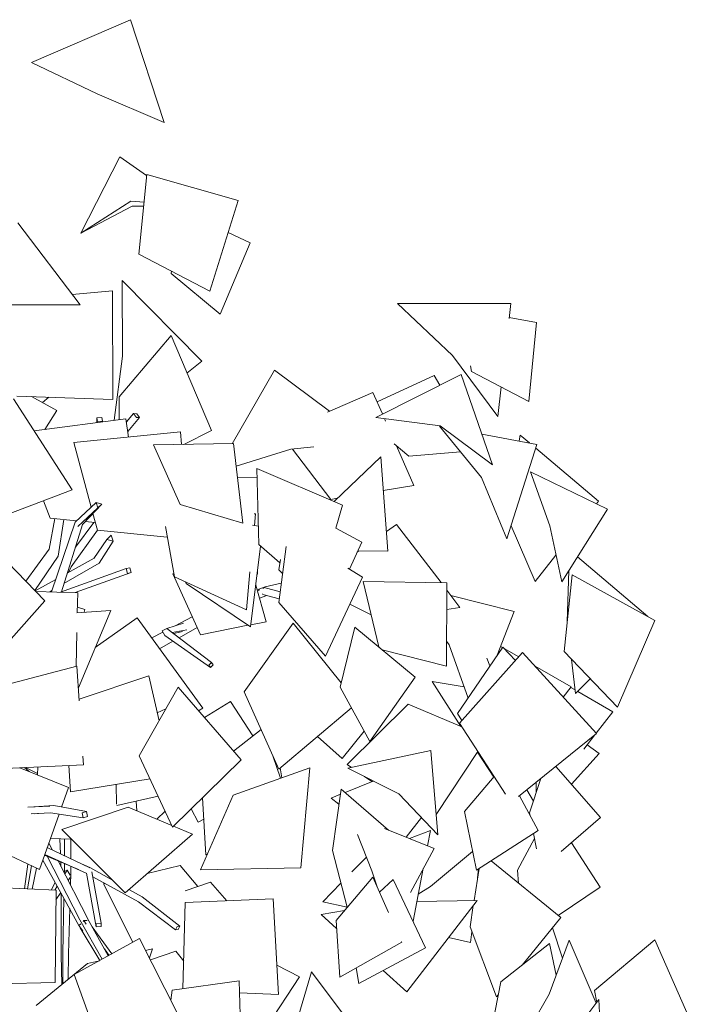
# Model space of a CAD drawing. Header units: millimetres. Extents: x -2624 to 101766, y -16 to 109490.
# Tile 48 of 151: x 33134 to 34945, y 70321 to 72967. Entities that reach past the tile are written whole.
import ezdxf

# ---------------------------------------------------------------- set-up
doc = ezdxf.new("R2010")
doc.units = ezdxf.units.MM
doc.header["$MEASUREMENT"] = 0
doc.layers.add('Nouveau_VRD _ Végétation.VRD', color=7, linetype='Continuous')

# ---------------------------------------------------------------- blocks, each defined once
blk = doc.blocks.new('Élément de coupe_1483')
at = {"layer": 'Nouveau_VRD _ Végétation.VRD', "color": 7, "linetype": 'Continuous', "lineweight": 15}
for p, q in [((33165.9, 72852.5), (33432.6, 72967.3)), ((33432.6, 72967.3), (33522.5, 72691.2)), ((33165.9, 72852.5), (33342.6, 72768.3)), ((33522.5, 72691.2), (33342.6, 72768.3)), ((33298.6, 72393.5), (33403.8, 72598.2)), ((33403.8, 72598.2), (33475.7, 72548.2)), ((33475.9, 72550.7), (33455, 72336.6)), ((33721.5, 72481.3), (33475.9, 72550.7)), ((33298.6, 72393.5), (33433.3, 72479.9)), ((33468.7, 72477), (33433.3, 72479.9)), ((33721.5, 72481.3), (33645.9, 72237.5)), ((33436.7, 72466.1), (33298.6, 72393.5)), ((33436.7, 72466.1), (33467.7, 72466.3)), ((33129.7, 72420.9), (33296.9, 72200.4)), ((33753.6, 72367.6), (33694.7, 72394.9)), ((33753.6, 72367.6), (33673.5, 72175.4)), ((33645.9, 72237.5), (33455, 72336.6)), ((33542.7, 72291.1), (33541.9, 72285.3)), ((33673.5, 72175.4), (33541.9, 72285.3)), ((33410.1, 72266.3), (33624.2, 72049.1)), ((33410.1, 72266.3), (33411.1, 72062.6)), ((33384.2, 72238.2), (33275.6, 72228.5)), ((33384.2, 72238.2), (33385.1, 71946.6)), ((34149.8, 72204.6), (34455.1, 72204)), ((34149.8, 72204.6), (34297.7, 72064.3)), ((34455.1, 72204), (34450.4, 72164)), ((33296.9, 72200.4), (33107, 72201.1)), ((34524, 72152.9), (34450.7, 72166.7)), ((34524, 72152.9), (34503.2, 71940.9)), ((33541.3, 72118), (33402.1, 71953.7)), ((33541.3, 72118), (33649.9, 71862.7)), ((33388.4, 71890.6), (33411.1, 72062.6)), ((33624.2, 72049.1), (33584, 72017.5)), ((34419.5, 71900.8), (34297.7, 72064.3)), ((33705.6, 71827.6), (33819.1, 72024.9)), ((33819.1, 72024.9), (33967.1, 71915)), ((34346.4, 72036.7), (34349.4, 72022)), ((34503.2, 71940.9), (34349.4, 72022)), ((34091.5, 71898.3), (34321.1, 72013.8)), ((34095.4, 71939.7), (34248.9, 72010.5)), ((34248.9, 72010.5), (34263.7, 71984.9)), ((34321.1, 72013.8), (34405.3, 71771)), ((34084.1, 71965.2), (33961.6, 71912.7)), ((34084.1, 71965.2), (34109.6, 71907.4)), ((34428.8, 71980.1), (34419.5, 71900.8)), ((33118.1, 71948.5), (33275.8, 71703.3)), ((33385.1, 71946.6), (33126.3, 71955.4)), ((33166.5, 71954), (33234, 71917)), ((33195.7, 71938), (33213.2, 71952.4)), ((33402.1, 71892.4), (33402.1, 71953.7)), ((33234, 71917), (33202.2, 71865.8)), ((33420, 71894.8), (33173.7, 71862)), ((33341.7, 71884.4), (33341.8, 71896.9)), ((33355.3, 71898), (33341.8, 71896.9)), ((33341.8, 71896.9), (33343.4, 71887.2)), ((33343.4, 71887.2), (33356.9, 71888.3)), ((33356.9, 71888.3), (33355.3, 71898)), ((33356.9, 71886.4), (33356.9, 71888.3)), ((33420, 71894.8), (33426.8, 71845.4)), ((33421.2, 71886.1), (33440.6, 71908.4)), ((33424.7, 71860.3), (33456.4, 71898)), ((33448.9, 71908.1), (33440.6, 71908.4)), ((33440.6, 71908.4), (33448.1, 71898.3)), ((33448.1, 71898.3), (33456.4, 71898)), ((33456.4, 71898), (33448.9, 71908.1)), ((34091.5, 71898.3), (34265, 71875.6)), ((34115, 71895.2), (34118, 71888.4)), ((33567, 71859.4), (33279.7, 71830.6)), ((33567, 71859.4), (33569.3, 71825.6)), ((33649.9, 71862.7), (33576.1, 71825.7)), ((34263.3, 71874.6), (34267.3, 71873.9)), ((34263.3, 71874.6), (34375.9, 71736.7)), ((34405.3, 71771), (34265, 71875.6)), ((34376.7, 71853.5), (34524.9, 71825.8)), ((34479.9, 71850.3), (34476.7, 71834.8)), ((34479.9, 71850.3), (34504.5, 71829.6)), ((33279.7, 71830.6), (33326.4, 71656.9)), ((33709.1, 71827.7), (33493.9, 71824.4)), ((33493.9, 71824.4), (33565.8, 71664.4)), ((33709.1, 71827.7), (33733.9, 71613.9)), ((33716.2, 71767), (33863.3, 71812.5)), ((33925.3, 71819.3), (33863.3, 71812.5)), ((33867.5, 71813), (33970.9, 71677.7)), ((34141.2, 71827), (34180.3, 71794.4)), ((34147.4, 71821.9), (34194.3, 71715.5)), ((34319.5, 71805.7), (34180.3, 71794.4)), ((34524.9, 71825.8), (34444.1, 71572.2)), ((34521.5, 71815.2), (34690.5, 71673)), ((34104.9, 71792), (33980.3, 71672.9)), ((34104.9, 71792), (34124.4, 71539)), ((34002.6, 71662.5), (33771.9, 71760.5)), ((33771.9, 71760.5), (33777.5, 71556.4)), ((33772.5, 71737.9), (33719.6, 71736.8)), ((34444.1, 71572.2), (34375.9, 71736.7)), ((34507.2, 71752.1), (34714.8, 71651.4)), ((34507.2, 71752.1), (34559.2, 71607)), ((33275.8, 71703.3), (33084.3, 71631.2)), ((34194.3, 71715.5), (34111.8, 71701.6)), ((33198.3, 71674.1), (33216.2, 71627.5)), ((33988.4, 71680.7), (33970.9, 71677.7)), ((33283.9, 71617), (33340.3, 71669.8)), ((33290.3, 71605.3), (33344.7, 71655)), ((33303.2, 71610.3), (33354.9, 71664.9)), ((33340.3, 71669.8), (33344.7, 71655)), ((33354.9, 71664.9), (33340.3, 71669.8)), ((33344.7, 71655), (33354.9, 71664.9)), ((33733.9, 71613.9), (33565.8, 71664.4)), ((33979.7, 71672.2), (33980.3, 71672.9)), ((34002.6, 71662.5), (33984.2, 71600.3)), ((34714.8, 71651.4), (34591.7, 71456.3)), ((34690.5, 71673), (34684.9, 71665.9)), ((33214.1, 71544.1), (33228.8, 71626.2)), ((33287.5, 71620.5), (33216.2, 71627.5)), ((33238, 71524.9), (33253.5, 71623.8)), ((33331, 71639.7), (33343.2, 71594.7)), ((33768.5, 71638.8), (33765.2, 71639.3)), ((33768.5, 71638.8), (33765.5, 71607.5)), ((33220, 71429), (33283.9, 71617)), ((33246.6, 71429.3), (33303.2, 71610.3)), ((33272.7, 71496.2), (33343.6, 71594.7)), ((33284.3, 71549.8), (33333.6, 71615.9)), ((33337.6, 71615.6), (33310.7, 71618.2)), ((33531.3, 71576.6), (33343.2, 71594.7)), ((33526.1, 71605.2), (33550.8, 71469.6)), ((33760.5, 71608.4), (33776.1, 71605.5)), ((34053.9, 71562.6), (33984.2, 71600.3)), ((34120.4, 71591.6), (34147.3, 71610.7)), ((34147.3, 71610.7), (34267.1, 71454)), ((34519.9, 71457), (34455.2, 71607.1)), ((34591.7, 71456.3), (34559.2, 71607)), ((33036, 71576.4), (33201.8, 71405.4)), ((33333.6, 71519), (33368.5, 71570.3)), ((33380.1, 71581.8), (33368.5, 71570.3)), ((33368.5, 71570.3), (33385.4, 71565.5)), ((33385.4, 71565.5), (33380.1, 71581.8)), ((33151, 71457.8), (33214.1, 71544.1)), ((33348.5, 71506.1), (33385.4, 71565.5)), ((33782.1, 71552.3), (33754.7, 71334.9)), ((33834.1, 71506.9), (33777.5, 71556.4)), ((33850.4, 71551.5), (33831, 71400.7)), ((34053.9, 71562.6), (34020.6, 71490.5)), ((33174.9, 71433.1), (33238, 71524.9)), ((33262.5, 71479.9), (33334.3, 71520)), ((33835.6, 71516.2), (33831.3, 71488.6)), ((34041.6, 71536), (34046.2, 71539.3)), ((34124.4, 71539), (34043.1, 71539.3)), ((34576.1, 71528.3), (34519.9, 71457)), ((34634.2, 71523.7), (34823.1, 71362.8)), ((33243.9, 71428.3), (33420.7, 71491.7)), ((33253.5, 71451.3), (33348.5, 71506.1)), ((33265.7, 71481.7), (33272.7, 71496.2)), ((33430.5, 71494.1), (33420.7, 71491.7)), ((33420.7, 71491.7), (33424.5, 71478.7)), ((33434.3, 71481), (33430.5, 71494.1)), ((33841.1, 71479), (33831.3, 71488.6)), ((34056.4, 71468.8), (34016.6, 71492.9)), ((33176.3, 71431.7), (33231.4, 71462.5)), ((33284, 71427.1), (33434.3, 71481)), ((33424.5, 71478.7), (33434.3, 71481)), ((33549.1, 71479), (33545.7, 71477.8)), ((33545.7, 71477.8), (33620.1, 71313.9)), ((33743.7, 71381.3), (33550.8, 71469.6)), ((33753.5, 71483.3), (33743.7, 71381.3)), ((33773.4, 71477), (33772.6, 71477.1)), ((33773.7, 71485.6), (33773.4, 71477)), ((34056.4, 71468.8), (33956.5, 71256.1)), ((34619.4, 71475), (34597.7, 71268.9)), ((34610.8, 71486.5), (34606.1, 71348.3)), ((34842, 71352.4), (34619.4, 71475)), ((33580.6, 71455.9), (33581.8, 71452)), ((33754.7, 71334.9), (33581.8, 71452)), ((33768.9, 71447.1), (33796.6, 71349.1)), ((33772.4, 71434.6), (33794.4, 71442.5)), ((33792, 71441.3), (33787.7, 71438.4)), ((33792, 71441.3), (33834.7, 71429.5)), ((33794.4, 71442.5), (33837.6, 71452.3)), ((34282.7, 71453.8), (34058.2, 71457)), ((34058.2, 71457), (34099.5, 71281.1)), ((34282.7, 71453.8), (34281.6, 71229.3)), ((33290.5, 71426.9), (33177.7, 71430.3)), ((33215.2, 71429.2), (33221.2, 71432.6)), ((33290.5, 71426.9), (33289.3, 71373.2)), ((33773.1, 71432.2), (33779.8, 71434.4)), ((33778.7, 71412.4), (33795.7, 71419)), ((33787.1, 71423.8), (33787.9, 71422.6)), ((33787.9, 71422.6), (33832.2, 71410.3)), ((33795.7, 71419), (33798.3, 71419.7)), ((34282.6, 71433.7), (34317.9, 71387.6)), ((34293.4, 71419.6), (34463.6, 71376.1)), ((33201.8, 71405.4), (33044, 71227)), ((33309.9, 71381.9), (33289.6, 71387.8)), ((33956.5, 71256.1), (33831, 71400.7)), ((34022.2, 71396), (34079.3, 71367.2)), ((34317.9, 71387.6), (34282.4, 71381.7)), ((33379.7, 71379), (33287.6, 71373.1)), ((33379.7, 71379), (33292.2, 71171.1)), ((33309.9, 71381.9), (33307.4, 71374.3)), ((33450.5, 71359.5), (33337.7, 71279.3)), ((33626.6, 71116.5), (33450.5, 71359.5)), ((33552.2, 71338.1), (33598.2, 71362.1)), ((34463.6, 71376.1), (34417.8, 71258.9)), ((33529.9, 71330.9), (33517.6, 71324.2)), ((33574.6, 71345.2), (33529.9, 71330.9)), ((33529.9, 71330.9), (33649.8, 71239.4)), ((33562.7, 71305.9), (33611.3, 71333.2)), ((33748, 71339.4), (33620.1, 71313.9)), ((33870, 71345.5), (33737.7, 71160.3)), ((33796.6, 71349.1), (33755.5, 71340.9)), ((33998.5, 71184.4), (33870, 71345.5)), ((34035.5, 71334.5), (33995.7, 71173)), ((34035.5, 71334.5), (34197.6, 71199.5)), ((34842, 71352.4), (34741.1, 71119.2)), ((33288, 71319.9), (33285.9, 71229)), ((33489.7, 71305.4), (33519.4, 71320.9)), ((33517.6, 71324.2), (33524.4, 71311.6)), ((33524.4, 71311.6), (33647.8, 71226.2)), ((33583.5, 71327.2), (33544.4, 71319.8)), ((33568.5, 71321.5), (33548.2, 71317)), ((33568.5, 71321.5), (33571.8, 71322.7)), ((33510.6, 71276.5), (33546.2, 71296.5)), ((34281.9, 71297.1), (34289.2, 71286.6)), ((34339.9, 71143.9), (34289.2, 71286.6)), ((34433, 71280.9), (34311.6, 71102.2)), ((34427, 71282.6), (34432.2, 71279.7)), ((34467.1, 71244.8), (34433, 71280.9)), ((34436.5, 71277.2), (34475.9, 71254.6)), ((34281.6, 71229.3), (34108.8, 71273.4)), ((34486.3, 71266.3), (34316.6, 71076.5)), ((34390.4, 71250.7), (34398.7, 71230.3)), ((34685.1, 71048.1), (34486.3, 71266.3)), ((34741.1, 71119.2), (34597.7, 71268.9)), ((33288.3, 71229.6), (33072.3, 71172.9)), ((33294.5, 71136.6), (33288.3, 71229.6)), ((33649.8, 71239.4), (33642.7, 71232.5)), ((33642.7, 71232.5), (33647.8, 71226.2)), ((33647.8, 71226.2), (33654.9, 71233.1)), ((33654.9, 71233.1), (33649.8, 71239.4)), ((34520, 71229.3), (34616.7, 71173.7)), ((34629, 71155.8), (34618, 71247.6)), ((33481.8, 71203.7), (33294.3, 71140.5)), ((33509, 71082.3), (33481.8, 71203.7)), ((34197.6, 71199.5), (34075.7, 71027.2)), ((33560.6, 71172.8), (33455.9, 70988.9)), ((33729.7, 70977.7), (33560.6, 71172.8)), ((34075.7, 71027.2), (33995.7, 71173)), ((34243.6, 71188.5), (34329.1, 71174.3)), ((34243.6, 71188.5), (34320.6, 71067.3)), ((34616.7, 71173.7), (34595.8, 71146.1)), ((34615.9, 71172.5), (34627.8, 71165.6)), ((34668.2, 71195.3), (34629, 71155.8)), ((33831, 70952.8), (33737.7, 71160.3)), ((34634.7, 71161.6), (34728.6, 71106.9)), ((33700.9, 71134.8), (33631.4, 71091.1)), ((33760.9, 71041.8), (33700.9, 71134.8)), ((34014.9, 70964.9), (34178.4, 71127.4)), ((34323.3, 71066.1), (34178.4, 71127.4)), ((33527.5, 71114.7), (33504.2, 71103.8)), ((33626.6, 71116.5), (33615.2, 71109.8)), ((34026.4, 71117.2), (33831, 70952.8)), ((34322.8, 71083.4), (34311.6, 71102.2)), ((34728.6, 71106.9), (34684.2, 71049)), ((34440.5, 70885.6), (34316.6, 71076.5)), ((33783.2, 71059.2), (33709.2, 71001.2)), ((33764, 71044.2), (33759.6, 71043.8)), ((34001.6, 70981.1), (33935.2, 71040.4)), ((34060.5, 71054.9), (34001.6, 70981.1)), ((34685.1, 71048.1), (34475.6, 70879.4)), ((34680.9, 71044.7), (34651.3, 71006.1)), ((34660.2, 71017.8), (34692.3, 70995.2)), ((33306.1, 70964.5), (33304.5, 70987.5)), ((33545.2, 70797), (33455.9, 70988.9)), ((33835.8, 70928.2), (33815.1, 70988.2)), ((34017, 70955.2), (34239.7, 71002.8)), ((34239.7, 71002.8), (34258.7, 70775.8)), ((34254.2, 70830.4), (34366.1, 71000.3)), ((34408.7, 70931.4), (34364.9, 70998.4)), ((34692.3, 70995.2), (34617.7, 70911.9)), ((33306.1, 70964.5), (33040.6, 70951.9)), ((33182.1, 70937.1), (33182.8, 70958.6)), ((33270.8, 70891.9), (33266.8, 70962.6)), ((33729.7, 70977.7), (33545.2, 70797)), ((34026.1, 70957.1), (34014.9, 70964.9)), ((34575.6, 70959.9), (34695.5, 70823.1)), ((34576.5, 70958.9), (34577.3, 70961.3)), ((33265.6, 70903.2), (33134.7, 70956.4)), ((33147.3, 70957), (33160, 70946.1)), ((33182.2, 70941.3), (33150, 70957.1)), ((33914.3, 70956.4), (33708.3, 70882.4)), ((33835, 70956.2), (33839.2, 70929.4)), ((33914.3, 70956.4), (33890.5, 70687.4)), ((34017, 70955.2), (34153.3, 70886.4)), ((34080.9, 70919.2), (34061, 70933)), ((34409.9, 70932.8), (34329.8, 70839)), ((33484.9, 70926.6), (33270.8, 70891.9)), ((33394.5, 70858.6), (33394.1, 70911.9)), ((34009, 70890.2), (34085, 70920.8)), ((34535.8, 70927.9), (34505.3, 70835.7)), ((34522.6, 70917.3), (34523.1, 70889.5)), ((33247.2, 70850.9), (33265.6, 70903.2)), ((33506.5, 70880), (33395.9, 70855.4)), ((33620.5, 70682), (33708.3, 70882.4)), ((33971.6, 70875.1), (33996.5, 70885.1)), ((33998.5, 70899.2), (33974.9, 70733.9)), ((33998.5, 70899.2), (34125.9, 70789)), ((34258.7, 70775.8), (34153.3, 70886.4)), ((34528.3, 70787.9), (34478, 70881.3)), ((34497.6, 70897.1), (34515.6, 70866.8)), ((33156.7, 70850.4), (33215.6, 70852.9)), ((33172.6, 70851.1), (33225.8, 70854.7)), ((33225.8, 70854.7), (33313.8, 70839.2)), ((33449.6, 70840.2), (33447.7, 70866.9)), ((33634.5, 70722.1), (33625.8, 70876)), ((33992.7, 70858.7), (33971.6, 70875.1)), ((33165.3, 70832.2), (33217.5, 70835.6)), ((33174.7, 70832.5), (33184.6, 70833.4)), ((33187.9, 70682.9), (33240.5, 70832)), ((33217.5, 70835.6), (33304.9, 70822.1)), ((33247.9, 70790.1), (33425.6, 70850.2)), ((33313.8, 70839.2), (33302.3, 70835.4)), ((33302.3, 70835.4), (33304.9, 70822.1)), ((33316.4, 70825.8), (33313.8, 70839.2)), ((33543.3, 70801.1), (33425.6, 70850.2)), ((33503.1, 70817.9), (33525.4, 70839.5)), ((33614.4, 70810.6), (33595.5, 70846.3)), ((34362.3, 70680.7), (34329.8, 70839)), ((34506.9, 70827.7), (34505.3, 70835.7)), ((33304.9, 70822.1), (33316.4, 70825.8)), ((33629.1, 70818.1), (33614.4, 70810.6)), ((34214.4, 70822.3), (34173.2, 70769.8)), ((34695.5, 70823.1), (34590.1, 70730.9)), ((33187.9, 70682.9), (32975.8, 70780.8)), ((33417.7, 70620.4), (33247.9, 70790.1)), ((33598.8, 70777.9), (33417.7, 70620.4)), ((33598.8, 70777.9), (33547.5, 70799.3)), ((34042.2, 70777.2), (34081.5, 70679.1)), ((34114.8, 70793.5), (34248.2, 70739.3)), ((34239.1, 70787.8), (34182.7, 70765.9)), ((34239.1, 70787.8), (34231.1, 70746.3)), ((34528.3, 70787.9), (34362.3, 70680.7)), ((34523.8, 70738.1), (34515.9, 70779.9)), ((33213, 70753.9), (33222.7, 70735.1)), ((33273.4, 70764.5), (33217.2, 70766)), ((33242.4, 70765.3), (33244, 70725)), ((33254.6, 70765), (33254.7, 70720)), ((33272.3, 70764.6), (33271.8, 70711.8)), ((34518.4, 70766.6), (34472.5, 70680.8)), ((34617.6, 70755), (34694.8, 70635.7)), ((33201.5, 70721.5), (33292.4, 70682.5)), ((33202.3, 70723.6), (33315, 70672.2)), ((33208.7, 70741.7), (33323.3, 70687.6)), ((33638.8, 70723.9), (33634.5, 70722.1)), ((34015.2, 70581.6), (33974.9, 70733.9)), ((34248.2, 70739.3), (34184.8, 70620.9)), ((34351.9, 70731), (34239.1, 70636.9)), ((33156.3, 70697.5), (33147.7, 70631.2)), ((33196.7, 70707.9), (33293.8, 70532.7)), ((33208.7, 70718.5), (33296.5, 70547.7)), ((33237.6, 70706), (33321.3, 70543.5)), ((33244.9, 70702.9), (33245.4, 70690.9)), ((33254.7, 70698.7), (33254.8, 70680.4)), ((33299.1, 70699), (33324.5, 70687.7)), ((34027.4, 70676.5), (34066.5, 70716.5)), ((34401.5, 70706), (34588.8, 70554)), ((33165.9, 70693), (33155, 70630.9)), ((33179.8, 70686.6), (33168.1, 70630.2)), ((33254.8, 70680.4), (33254.7, 70675.7)), ((33261.9, 70681.1), (33255.7, 70670.9)), ((33261.9, 70681.1), (33257.6, 70679.5)), ((33269.9, 70667.7), (33261.9, 70681.1)), ((33271.5, 70673.3), (33270.7, 70641.8)), ((33271.7, 70691.4), (33271.5, 70673.3)), ((33313.8, 70672.8), (33339.7, 70528.5)), ((33324.5, 70687.7), (33383.6, 70654.4)), ((33328.5, 70677.1), (33353.4, 70538.4)), ((33477.4, 70672.3), (33566.2, 70693.6)), ((33613.2, 70637.3), (33566.2, 70693.6)), ((33890.5, 70687.4), (33620.5, 70682)), ((34096.2, 70633.8), (34081.5, 70679.1)), ((34219.3, 70685.3), (34192, 70543.9)), ((34369.3, 70685.3), (34356, 70599.6)), ((34368, 70684.5), (34365.4, 70660.3)), ((34475.7, 70645.7), (34472.5, 70680.8)), ((33230.1, 70647.7), (33218.6, 70627.8)), ((33270.2, 70661.4), (33264.9, 70653.1)), ((33272, 70664.3), (33271.2, 70663.1)), ((33272, 70664.3), (33271.3, 70665.4)), ((33330.9, 70663.5), (33453.8, 70595.8)), ((33359.4, 70644.1), (33364.2, 70645.2)), ((33438.3, 70487.2), (33359.4, 70644.1)), ((33579.6, 70625.7), (33647.6, 70649.2)), ((33691.3, 70598.7), (33647.6, 70649.2)), ((33949.1, 70596.1), (33998.1, 70646.3)), ((34083.4, 70662.1), (33985, 70545.9)), ((34083.4, 70662.1), (34126.1, 70567.2)), ((34138, 70655.8), (34101.6, 70621.6)), ((34225.7, 70472.6), (34138, 70655.8)), ((32984.1, 70639.2), (33232.1, 70627.1)), ((33235.5, 70637.9), (33228.9, 70627.3)), ((33230.1, 70378.9), (33232.1, 70627.1)), ((33244.6, 70621.5), (33231.9, 70601.7)), ((33246.3, 70618.4), (33246.2, 70453.7)), ((33428.1, 70629.4), (33463.9, 70609.2)), ((34206, 70616.7), (34239.1, 70636.9)), ((34694.8, 70635.7), (34582.2, 70559.3)), ((33253.4, 70605.6), (33250.6, 70457)), ((33453.8, 70595.8), (33553.7, 70520.4)), ((33463.9, 70609.2), (33564.6, 70530.7)), ((33573.2, 70362.4), (33579.6, 70593.8)), ((33815.9, 70604.2), (33579.6, 70593.8)), ((33830.6, 70346.9), (33815.9, 70604.2)), ((34015.1, 70581.9), (33949.1, 70596.1)), ((34364.4, 70599.7), (34174.9, 70354.4)), ((34364.4, 70599.7), (34202.2, 70597.1)), ((33268.9, 70577.7), (33265.5, 70455.8)), ((33944.8, 70562.1), (34007.4, 70572.4)), ((33986.4, 70524.6), (33944.8, 70562.1)), ((34353.9, 70586.1), (34345, 70528.4)), ((33298.4, 70537.2), (33293.3, 70532.2)), ((33296.5, 70547.7), (33355.8, 70441.7)), ((33306.6, 70545.4), (33304.7, 70543.5)), ((33315.4, 70546), (33306.6, 70545.4)), ((33306.6, 70545.4), (33313.4, 70536.2)), ((33321.3, 70543.5), (33372.4, 70450.9)), ((33339.9, 70537), (33339.7, 70528.5)), ((33353.4, 70538.4), (33339.9, 70537)), ((33353.2, 70529.8), (33353.4, 70538.4)), ((33995.3, 70393.9), (33985, 70545.9)), ((34192, 70543.9), (34191.5, 70544)), ((34588.8, 70554), (34485.5, 70426.2)), ((33293.3, 70532.2), (33304.4, 70517.9)), ((33295.9, 70528.9), (33297.4, 70526.2)), ((33297.4, 70526.2), (33350, 70438.5)), ((33329.5, 70528.7), (33382.2, 70456.3)), ((33339.7, 70528.5), (33353.2, 70529.8)), ((33558.1, 70529.7), (33553.7, 70520.4)), ((33553.7, 70520.4), (33560.2, 70521.4)), ((33564.6, 70530.7), (33558.1, 70529.7)), ((33560.2, 70521.4), (33564.6, 70530.7)), ((34416.3, 70340.5), (34345, 70528.4)), ((34349.8, 70515.8), (34346.6, 70486.6)), ((34566.5, 70526.5), (34593.5, 70444.4)), ((33456.6, 70497.3), (33281.1, 70400.5)), ((33558.6, 70296.1), (33456.6, 70497.3)), ((34162, 70487.7), (33995.3, 70393.9)), ((34161, 70489.8), (34162, 70487.7)), ((34346.6, 70486.6), (34287.4, 70499.9)), ((34558.9, 70483.9), (34427.6, 70380.7)), ((34611.6, 70493.4), (34557.6, 70347.6)), ((34558.9, 70483.9), (34576.6, 70398.8)), ((34611.6, 70493.4), (34684.3, 70323.5)), ((34841.4, 70494), (34680.1, 70357.4)), ((34945.3, 70259.9), (34841.4, 70494)), ((33250.6, 70457), (33250.6, 70376.3)), ((33265.5, 70455.8), (33264.4, 70387.7)), ((33362.1, 70469.6), (33374.8, 70452.2)), ((33491.3, 70469.4), (33472.8, 70465.3)), ((33491.3, 70469.4), (33483, 70445.2)), ((33485.7, 70440), (33554.4, 70463.2)), ((33575.3, 70436.1), (33554.4, 70463.2)), ((34225.7, 70472.6), (34046.4, 70376.9)), ((33178.6, 70317), (33316.6, 70430.7)), ((33246.2, 70453.7), (33247.9, 70374.1)), ((33348.8, 70437.8), (33316.6, 70430.7)), ((33826.1, 70426), (33886.2, 70394)), ((33919.3, 70407.7), (33862.5, 70216.7)), ((33919.3, 70407.7), (34092.8, 70176.8)), ((34046.4, 70376.9), (34038.8, 70418.4)), ((34174.9, 70354.4), (34111.5, 70411.7)), ((32963.6, 70373.4), (33230.1, 70378.9)), ((33349.3, 70212), (33281.1, 70400.5)), ((33724.7, 70383.9), (33544.1, 70358.2)), ((33731, 70171.8), (33724.7, 70383.9)), ((33886.2, 70394), (33725.7, 70148.9)), ((34396.1, 70216.7), (34427.6, 70380.7)), ((33540.4, 70332), (33544.1, 70358.2)), ((33830.6, 70346.9), (33725.7, 70351.1)), ((34685.5, 70325.1), (34680.1, 70357.4)), ((34421, 70346.4), (34416.3, 70340.5)), ((34480.1, 70212.9), (34557.6, 70347.6)), ((34691.5, 70333.1), (34591.4, 70201.2)), ((34691.5, 70333.1), (34702.8, 70085.9))]:
    blk.add_line(p, q, dxfattribs=at)

msp = doc.modelspace()

# ---------------------------------------------------------------- block references
at = {"layer": 'Nouveau_VRD _ Végétation.VRD', "lineweight": 0}
msp.add_blockref('Élément de coupe_1483', (0, 0), dxfattribs=at)

doc.saveas('drawing.dxf')
